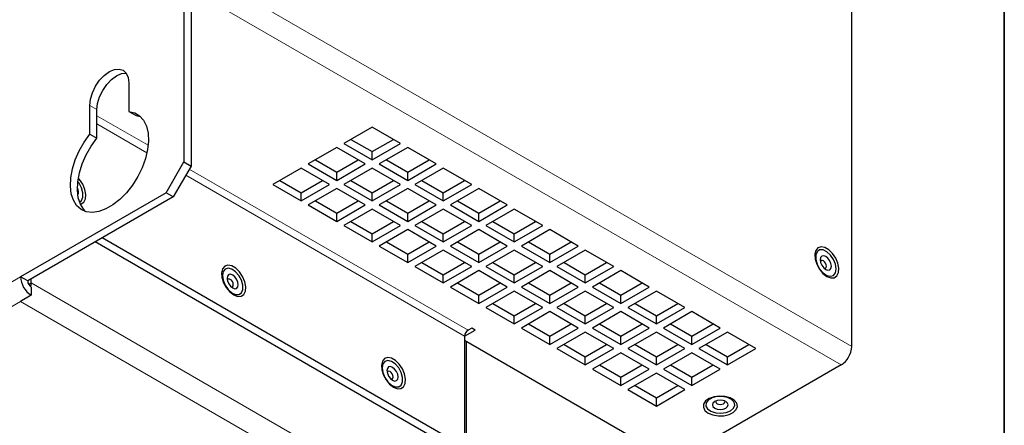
# Model space of a CAD drawing. Header units: millimetres. Extents: x 5 to 418, y 2 to 292.
# Tile 23 of 25: x 362 to 408, y 103 to 122. Entities that reach past the tile are written whole.
import ezdxf

# ---------------------------------------------------------------- set-up
doc = ezdxf.new("R2010")
doc.units = ezdxf.units.MM
doc.layers.add('SLD-0', color=7, linetype='Continuous')

msp = doc.modelspace()

# ---------------------------------------------------------------- linework, layer by layer
at = {"color": 7, "linetype": 'Continuous', "lineweight": 25}
for p, q in [((400.9119, 106.4718), (400.9119, 156.7708)), ((369.8935, 123.8069), (369.8935, 115.0427)), ((370.2235, 123.2354), (370.2235, 114.8522)), ((367.3361, 118.7106), (367.3361, 117.3819)), ((365.5212, 116.3342), (365.5212, 117.6629)), ((365.8512, 116.1437), (365.8512, 117.4724)), ((367.3361, 117.3819), (367.6661, 117.1914)), ((367.6661, 117.1914), (367.8662, 117.1522)), ((378.638, 116.6632), (377.3181, 115.9013)), ((379.958, 115.9013), (378.638, 116.6632)), ((365.5212, 116.3342), (365.8512, 116.1437)), ((377.3181, 115.9013), (378.638, 115.1393)), ((377.6482, 116.0918), (378.638, 115.5203)), ((378.638, 115.5203), (379.6279, 116.0918)), ((378.638, 115.1393), (379.958, 115.9013)), ((376.9881, 115.7108), (375.6682, 114.9488)), ((378.3081, 114.9488), (376.9881, 115.7108)), ((378.638, 115.1393), (378.638, 115.5203)), ((380.288, 115.7108), (378.968, 114.9488)), ((381.6079, 114.9488), (380.288, 115.7108)), ((369.0685, 113.6139), (369.8935, 115.0427)), ((370.2235, 114.8522), (369.3985, 113.4234)), ((369.8935, 115.0427), (370.2235, 114.8522)), ((375.6682, 114.9488), (376.9881, 114.1868)), ((375.9982, 115.1393), (376.9881, 114.5679)), ((376.9881, 114.5679), (377.978, 115.1393)), ((376.9881, 114.1868), (378.3081, 114.9488)), ((378.968, 114.9488), (380.288, 114.1868)), ((379.2981, 115.1393), (380.288, 114.5679)), ((380.288, 114.5679), (381.2779, 115.1393)), ((380.288, 114.1868), (381.6079, 114.9488)), ((375.3382, 114.7583), (374.0183, 113.9963)), ((376.6582, 113.9963), (375.3382, 114.7583)), ((376.9881, 114.1868), (376.9881, 114.5679)), ((378.638, 114.7583), (377.3181, 113.9963)), ((379.958, 113.9963), (378.638, 114.7583)), ((380.288, 114.1868), (380.288, 114.5679)), ((381.9379, 114.7583), (380.6179, 113.9963)), ((383.2578, 113.9963), (381.9379, 114.7583)), ((374.0183, 113.9963), (375.3382, 113.2343)), ((374.3483, 114.1868), (375.3382, 113.6154)), ((375.3382, 113.6154), (376.3281, 114.1868)), ((375.3382, 113.2343), (376.6582, 113.9963)), ((377.3181, 113.9963), (378.638, 113.2343)), ((377.6482, 114.1868), (378.638, 113.6154)), ((378.638, 113.6154), (379.6279, 114.1868)), ((378.638, 113.2343), (379.958, 113.9963)), ((380.6179, 113.9963), (381.9379, 113.2343)), ((380.948, 114.1868), (381.9379, 113.6154)), ((381.9379, 113.6154), (382.9278, 114.1868)), ((381.9379, 113.2343), (383.2578, 113.9963)), ((369.0685, 113.6139), (362.3039, 109.7087)), ((369.3985, 113.4234), (369.0685, 113.6139)), ((375.3382, 113.2343), (375.3382, 113.6154)), ((376.9881, 113.8058), (375.6682, 113.0438)), ((378.3081, 113.0438), (376.9881, 113.8058)), ((378.638, 113.2343), (378.638, 113.6154)), ((380.288, 113.8058), (378.968, 113.0438)), ((381.6079, 113.0438), (380.288, 113.8058)), ((381.9379, 113.2343), (381.9379, 113.6154)), ((383.5878, 113.8058), (382.2679, 113.0438)), ((384.9077, 113.0438), (383.5878, 113.8058)), ((369.3985, 113.4234), (362.6339, 109.5182)), ((375.6682, 113.0438), (376.9881, 112.2819)), ((375.9982, 113.2344), (376.9881, 112.6629)), ((376.9881, 112.6629), (377.978, 113.2344)), ((376.9881, 112.2819), (378.3081, 113.0438)), ((378.968, 113.0438), (380.288, 112.2819)), ((379.2981, 113.2344), (380.288, 112.6629)), ((380.288, 112.6629), (381.2779, 113.2344)), ((380.288, 112.2819), (381.6079, 113.0438)), ((382.2679, 113.0438), (383.5878, 112.2819)), ((382.5979, 113.2344), (383.5878, 112.6629)), ((383.5878, 112.6629), (384.5777, 113.2344)), ((383.5878, 112.2819), (384.9077, 113.0438)), ((376.9881, 112.2819), (376.9881, 112.6629)), ((378.638, 112.8533), (377.3181, 112.0914)), ((379.958, 112.0914), (378.638, 112.8533)), ((380.288, 112.2819), (380.288, 112.6629)), ((381.9379, 112.8533), (380.6179, 112.0914)), ((383.2578, 112.0914), (381.9379, 112.8533)), ((383.5878, 112.2819), (383.5878, 112.6629)), ((385.2377, 112.8533), (383.9178, 112.0914)), ((386.5576, 112.0914), (385.2377, 112.8533)), ((377.3181, 112.0914), (378.638, 111.3294)), ((377.6482, 112.2819), (378.638, 111.7104)), ((378.638, 111.7104), (379.6279, 112.2819)), ((378.638, 111.3294), (379.958, 112.0914)), ((380.6179, 112.0914), (381.9379, 111.3294)), ((380.948, 112.2819), (381.9379, 111.7104)), ((381.9379, 111.7104), (382.9278, 112.2819)), ((381.9379, 111.3294), (383.2578, 112.0914)), ((383.9178, 112.0914), (385.2377, 111.3294)), ((384.2478, 112.2819), (385.2377, 111.7104)), ((385.2377, 111.7104), (386.2276, 112.2819)), ((385.2377, 111.3294), (386.5576, 112.0914)), ((378.638, 111.3294), (378.638, 111.7104)), ((380.288, 111.9009), (378.968, 111.1389)), ((381.6079, 111.1389), (380.288, 111.9009)), ((381.9379, 111.3294), (381.9379, 111.7104)), ((383.5878, 111.9009), (382.2679, 111.1389)), ((384.9077, 111.1389), (383.5878, 111.9009)), ((385.2377, 111.3294), (385.2377, 111.7104)), ((386.8876, 111.9009), (385.5677, 111.1389)), ((388.2076, 111.1389), (386.8876, 111.9009)), ((382.5978, 101.6133), (365.7692, 111.3282)), ((382.9278, 101.8038), (366.0992, 111.5187)), ((379.2981, 111.3294), (380.288, 110.758)), ((380.288, 110.758), (381.2779, 111.3294)), ((382.5979, 111.3294), (383.5878, 110.758)), ((383.5878, 110.758), (384.5777, 111.3294)), ((385.8977, 111.3294), (386.8876, 110.758)), ((386.8876, 110.758), (387.8775, 111.3294)), ((378.968, 111.1389), (380.288, 110.3769)), ((380.288, 110.3769), (381.6079, 111.1389)), ((380.288, 110.3769), (380.288, 110.758)), ((381.9379, 110.9484), (380.6179, 110.1864)), ((383.2578, 110.1864), (381.9379, 110.9484)), ((382.2679, 111.1389), (383.5878, 110.3769)), ((383.5878, 110.3769), (384.9077, 111.1389)), ((383.5878, 110.3769), (383.5878, 110.758)), ((385.2377, 110.9484), (383.9178, 110.1864)), ((386.5576, 110.1864), (385.2377, 110.9484)), ((385.5677, 111.1389), (386.8876, 110.3769)), ((386.8876, 110.3769), (388.2076, 111.1389)), ((386.8876, 110.3769), (386.8876, 110.758)), ((388.5375, 110.9484), (387.2176, 110.1864)), ((389.8575, 110.1864), (388.5375, 110.9484)), ((380.948, 110.3769), (381.9379, 109.8055)), ((381.9379, 109.8055), (382.9278, 110.3769)), ((384.2478, 110.3769), (385.2377, 109.8055)), ((385.2377, 109.8055), (386.2276, 110.3769)), ((387.5476, 110.3769), (388.5375, 109.8055)), ((388.5375, 109.8055), (389.5274, 110.3769)), ((380.6179, 110.1864), (381.9379, 109.4244)), ((381.9379, 109.4244), (383.2578, 110.1864)), ((381.9379, 109.4244), (381.9379, 109.8055)), ((383.5878, 109.9959), (382.2679, 109.2339)), ((384.9077, 109.2339), (383.5878, 109.9959)), ((383.9178, 110.1864), (385.2377, 109.4244)), ((385.2377, 109.4244), (386.5576, 110.1864)), ((385.2377, 109.4244), (385.2377, 109.8055)), ((386.8876, 109.9959), (385.5677, 109.2339)), ((388.2076, 109.2339), (386.8876, 109.9959)), ((387.2176, 110.1864), (388.5375, 109.4244)), ((388.5375, 109.4244), (389.8575, 110.1864)), ((388.5375, 109.4244), (388.5375, 109.8055)), ((390.1875, 109.9959), (388.8675, 109.2339)), ((391.5074, 109.2339), (390.1875, 109.9959)), ((362.6339, 109.5182), (362.3039, 109.7087)), ((362.7989, 109.423), (362.7989, 109.6135)), ((382.5979, 109.4245), (383.5878, 108.853)), ((383.5878, 108.853), (384.5777, 109.4245)), ((385.8977, 109.4245), (386.8876, 108.853)), ((386.8876, 108.853), (387.8775, 109.4245)), ((389.1976, 109.4245), (390.1875, 108.853)), ((390.1875, 108.853), (391.1774, 109.4245)), ((362.7989, 109.2324), (362.7989, 108.8514)), ((382.2679, 109.2339), (383.5878, 108.472)), ((383.5878, 108.472), (384.9077, 109.2339)), ((385.2377, 109.0434), (383.9178, 108.2815)), ((386.5576, 108.2815), (385.2377, 109.0434)), ((385.5677, 109.2339), (386.8876, 108.472)), ((386.8876, 108.472), (388.2076, 109.2339)), ((388.5375, 109.0434), (387.2176, 108.2815)), ((389.8575, 108.2815), (388.5375, 109.0434)), ((388.8675, 109.2339), (390.1875, 108.472)), ((390.1875, 108.472), (391.5074, 109.2339)), ((391.8374, 109.0434), (390.5174, 108.2815)), ((393.1573, 108.2815), (391.8374, 109.0434)), ((362.7989, 108.8514), (362.3039, 108.5657)), ((383.5878, 108.472), (383.5878, 108.853)), ((384.2478, 108.472), (385.2377, 107.9005)), ((385.2377, 107.9005), (386.2276, 108.472)), ((386.8876, 108.472), (386.8876, 108.853)), ((387.5476, 108.472), (388.5375, 107.9005)), ((388.5375, 107.9005), (389.5274, 108.472)), ((390.1875, 108.472), (390.1875, 108.853)), ((390.8475, 108.472), (391.8374, 107.9005)), ((391.8374, 107.9005), (392.8273, 108.472)), ((383.9178, 108.2815), (385.2377, 107.5195)), ((385.2377, 107.5195), (386.5576, 108.2815)), ((386.8876, 108.091), (385.5677, 107.329)), ((388.2076, 107.329), (386.8876, 108.091)), ((387.2176, 108.2815), (388.5375, 107.5195)), ((388.5375, 107.5195), (389.8575, 108.2815)), ((390.1875, 108.091), (388.8675, 107.329)), ((391.5074, 107.329), (390.1875, 108.091)), ((390.5174, 108.2815), (391.8374, 107.5195)), ((391.8374, 107.5195), (393.1573, 108.2815)), ((393.4873, 108.091), (392.1674, 107.329)), ((394.8072, 107.329), (393.4873, 108.091)), ((385.2377, 107.5195), (385.2377, 107.9005)), ((385.8977, 107.5195), (386.8876, 106.9481)), ((386.8876, 106.9481), (387.8775, 107.5195)), ((388.5375, 107.5195), (388.5375, 107.9005)), ((389.1976, 107.5195), (390.1875, 106.9481)), ((390.1875, 106.9481), (391.1774, 107.5195)), ((391.8374, 107.5195), (391.8374, 107.9005)), ((392.4974, 107.5195), (393.4873, 106.9481)), ((393.4873, 106.9481), (394.4772, 107.5195)), ((382.9278, 106.948), (383.4228, 107.2337)), ((383.2578, 107.329), (383.0928, 107.2337)), ((383.4228, 107.2337), (383.2578, 107.329)), ((385.5677, 107.329), (386.8876, 106.567)), ((386.8876, 106.567), (388.2076, 107.329)), ((388.5375, 107.1385), (387.2176, 106.3765)), ((389.8575, 106.3765), (388.5375, 107.1385)), ((388.8675, 107.329), (390.1875, 106.567)), ((390.1875, 106.567), (391.5074, 107.329)), ((391.8374, 107.1385), (390.5174, 106.3765)), ((393.1573, 106.3765), (391.8374, 107.1385)), ((392.1674, 107.329), (393.4873, 106.567)), ((393.4873, 106.567), (394.8072, 107.329)), ((395.1372, 107.1385), (393.8173, 106.3765)), ((396.4571, 106.3765), (395.1372, 107.1385)), ((382.9278, 106.948), (382.9278, 101.8038)), ((392.6623, 101.1379), (382.9278, 106.7575)), ((383.0103, 97.7551), (383.0103, 106.7099)), ((386.8876, 106.567), (386.8876, 106.9481)), ((390.1875, 106.567), (390.1875, 106.9481)), ((393.4873, 106.567), (393.4873, 106.9481)), ((387.2176, 106.3765), (388.5375, 105.6145)), ((387.5476, 106.567), (388.5375, 105.9956)), ((388.5375, 105.9956), (389.5274, 106.567)), ((388.5375, 105.6145), (389.8575, 106.3765)), ((390.1875, 106.186), (388.8675, 105.424)), ((391.5074, 105.424), (390.1875, 106.186)), ((390.5174, 106.3765), (391.8374, 105.6145)), ((390.8475, 106.567), (391.8374, 105.9956)), ((391.8374, 105.9956), (392.8273, 106.567)), ((391.8374, 105.6145), (393.1573, 106.3765)), ((393.4873, 106.186), (392.1674, 105.424)), ((394.8072, 105.424), (393.4873, 106.186)), ((393.8173, 106.3765), (395.1372, 105.6145)), ((394.1473, 106.567), (395.1372, 105.9956)), ((395.1372, 105.9956), (396.1271, 106.567)), ((395.1372, 105.6145), (396.4571, 106.3765)), ((388.5375, 105.6145), (388.5375, 105.9956)), ((391.8374, 105.6145), (391.8374, 105.9956)), ((395.1372, 105.6145), (395.1372, 105.9956)), ((388.8675, 105.424), (390.1875, 104.662)), ((389.1976, 105.6146), (390.1875, 105.0431)), ((390.1875, 105.0431), (391.1774, 105.6146)), ((390.1875, 104.662), (391.5074, 105.424)), ((391.8374, 105.2335), (390.5174, 104.4716)), ((393.1573, 104.4716), (391.8374, 105.2335)), ((392.1674, 105.424), (393.4873, 104.662)), ((392.4974, 105.6146), (393.4873, 105.0431)), ((400.4169, 105.6145), (392.6623, 101.1379)), ((393.4873, 105.0431), (394.4772, 105.6146)), ((393.4873, 104.662), (394.8072, 105.424)), ((390.1875, 104.662), (390.1875, 105.0431)), ((393.4873, 104.662), (393.4873, 105.0431)), ((390.5174, 104.4716), (391.8374, 103.7096)), ((390.8475, 104.6621), (391.8374, 104.0906)), ((391.8374, 104.0906), (392.8273, 104.6621)), ((391.8374, 103.7096), (393.1573, 104.4716)), ((391.8374, 103.7096), (391.8374, 104.0906))]:
    msp.add_line(p, q, dxfattribs=at)
at = {"color": 7, "linetype": 'Continuous', "lineweight": 18}
for p, q in [((370.8834, 123.8069), (400.9119, 106.4718)), ((400.4169, 105.6145), (370.3885, 122.9496)), ((365.5212, 117.6629), (365.8512, 117.4724)), ((368.2287, 115.8146), (365.8512, 117.1871)), ((365.8512, 116.8061), (368.1719, 115.4664)), ((369.9766, 114.4246), (382.9278, 106.948)), ((383.0928, 107.2337), (370.1416, 114.7103)), ((337.5551, 95.4216), (362.3039, 109.7087)), ((362.6822, 109.3556), (362.7989, 109.423)), ((382.5154, 98.0409), (362.7989, 109.423)), ((362.3039, 108.5657), (338.5451, 94.85)), ((382.0204, 97.1836), (362.3039, 108.5657))]:
    msp.add_line(p, q, dxfattribs=at)
at = {"color": 7, "linetype": 'Continuous', "lineweight": 25, "flags": 128}
for points in [[(365.5212, 117.6629), (365.5521, 117.9519), (365.6428, 118.257), (365.787, 118.5573), (365.9749, 118.8323), (366.1938, 119.0633), (366.4287, 119.2346), (366.6635, 119.3345), (366.8824, 119.3562), (367.0703, 119.2981), (367.2146, 119.1644), (367.3052, 118.964), (367.3361, 118.7106)], [(365.8512, 117.4724), (365.8821, 117.7615), (365.9728, 118.0665), (366.117, 118.3668), (366.3049, 118.6418), (366.5238, 118.8729), (366.7587, 119.0441), (366.9935, 119.144), (367.2124, 119.1657), (367.2137, 119.1656)], [(367.3361, 117.3819), (367.6036, 117.3187), (367.8329, 117.1814), (368.0166, 116.9747), (368.1486, 116.7051), (368.2247, 116.3815), (368.2424, 116.0144), (368.2011, 115.6158), (368.1023, 115.1985), (367.949, 114.7761), (367.7463, 114.3624), (367.5007, 113.9709), (367.2203, 113.6142), (366.9142, 113.304), (366.5923, 113.0503), (366.2651, 112.8614), (365.9431, 112.7434), (365.637, 112.7001), (365.3566, 112.7331), (365.1111, 112.8411), (364.9084, 113.0208), (364.7551, 113.2662), (364.6562, 113.5693), (364.6149, 113.9204), (364.6327, 114.3079), (364.7088, 114.7194), (364.8408, 115.1414), (365.0244, 115.5601), (365.2537, 115.9621), (365.5212, 116.3342)], [(365.3211, 112.7434), (365.2383, 112.8303), (365.0851, 113.0757), (364.9862, 113.3788), (364.9449, 113.7299), (364.9626, 114.1174), (365.0388, 114.5289), (365.1708, 114.9509), (365.3544, 115.3696), (365.5837, 115.7716), (365.8512, 116.1437)], [(365.043, 113.1786), (365.1379, 113.252), (365.2015, 113.4047), (365.2015, 113.6077), (365.1379, 113.8337), (365.0195, 114.0522), (364.9637, 114.1263)], [(365.0808, 113.085), (365.1233, 113.0951), (365.2484, 113.1798), (365.3226, 113.3322), (365.3378, 113.536), (365.2925, 113.7688), (365.1915, 114.0057), (365.0457, 114.2208), (364.9873, 114.2862)], [(399.757, 109.7297), (399.9391, 109.6597), (400.1015, 109.6674), (400.2266, 109.7521), (400.3008, 109.9046), (400.316, 110.1083), (400.2707, 110.3412), (400.1697, 110.578), (400.024, 110.7931), (399.8493, 110.9632), (399.6646, 111.0698), (399.49, 111.1014), (399.3443, 111.0545), (399.2432, 110.9343), (399.1979, 110.7538), (399.2132, 110.5324), (399.2873, 110.2943), (399.4124, 110.0652), (399.5748, 109.87), (399.757, 109.7297)], [(400.1878, 110.0738), (400.1555, 110.2921), (400.0629, 110.5181), (399.9226, 110.7215), (399.7535, 110.8747), (399.5784, 110.9571), (399.421, 110.9574), (399.3025, 110.8757), (399.239, 110.7231), (399.239, 110.52), (399.3025, 110.294), (399.421, 110.0756), (399.5784, 109.8942), (399.7535, 109.7744), (399.9226, 109.7323), (400.0629, 109.7737), (400.1555, 109.8929), (400.1878, 110.0738)], [(372.2034, 108.8713), (372.3855, 108.8012), (372.5479, 108.809), (372.673, 108.8936), (372.7472, 109.0461), (372.7624, 109.2498), (372.7171, 109.4827), (372.6161, 109.7195), (372.4704, 109.9346), (372.2957, 110.1047), (372.111, 110.2113), (371.9364, 110.2429), (371.7907, 110.196), (371.6897, 110.0758), (371.6443, 109.8953), (371.6596, 109.674), (371.7338, 109.4359), (371.8588, 109.2068), (372.0212, 109.0115), (372.2034, 108.8713)], [(399.9692, 110.2), (399.9494, 110.3263), (399.8931, 110.4561), (399.8088, 110.5699), (399.7093, 110.6501), (399.6099, 110.6847), (399.5256, 110.6683), (399.4693, 110.6035), (399.4495, 110.5), (399.4693, 110.3738), (399.5256, 110.2439), (399.6099, 110.1302), (399.7093, 110.0499), (399.8088, 110.0154), (399.8931, 110.0318), (399.9494, 110.0966), (399.9692, 110.2)], [(399.7382, 110.2), (399.7272, 110.2702), (399.6959, 110.3423), (399.6491, 110.4055), (399.5938, 110.4501), (399.5386, 110.4693), (399.4918, 110.4602), (399.4605, 110.4241), (399.4581, 110.4184)], [(371.6773, 109.7678), (371.7096, 109.5495), (371.8022, 109.3235), (371.9425, 109.1201), (372.1116, 108.9669), (372.2867, 108.8845), (372.4441, 108.8842), (372.5626, 108.9658), (372.6261, 109.1185), (372.6261, 109.3216), (372.5626, 109.5476), (372.4441, 109.766), (372.2867, 109.9474), (372.1116, 110.0672), (371.9425, 110.1093), (371.8022, 110.0679), (371.7096, 109.9487), (371.6773, 109.7678)], [(371.8959, 109.6416), (371.9157, 109.5153), (371.972, 109.3854), (372.0563, 109.2717), (372.1557, 109.1915), (372.2552, 109.1569), (372.3395, 109.1733), (372.3958, 109.2381), (372.4156, 109.3415), (372.3958, 109.4678), (372.3395, 109.5977), (372.2552, 109.7114), (372.1557, 109.7916), (372.0563, 109.8262), (371.972, 109.8098), (371.9157, 109.745), (371.8959, 109.6416)], [(399.6429, 110.0982), (399.6491, 110.0974), (399.6959, 110.1065), (399.7272, 110.1426), (399.7382, 110.2)], [(372.0894, 109.2398), (372.0955, 109.239), (372.1423, 109.2481), (372.1736, 109.2841), (372.1846, 109.3415), (372.1736, 109.4117), (372.1423, 109.4838), (372.0955, 109.547), (372.0403, 109.5916), (371.985, 109.6108), (371.9382, 109.6017), (371.9069, 109.5657), (371.9045, 109.56)], [(379.628, 104.5851), (379.8101, 104.5151), (379.9726, 104.5228), (380.0976, 104.6075), (380.1718, 104.76), (380.1871, 104.9637), (380.1417, 105.1966), (380.0407, 105.4334), (379.895, 105.6485), (379.7203, 105.8186), (379.5357, 105.9252), (379.361, 105.9568), (379.2153, 105.9099), (379.1143, 105.7897), (379.0689, 105.6091), (379.0842, 105.3878), (379.1584, 105.1497), (379.2834, 104.9206), (379.4459, 104.7254), (379.628, 104.5851)], [(379.1019, 105.4816), (379.1342, 105.2634), (379.2268, 105.0373), (379.3671, 104.8339), (379.5362, 104.6807), (379.7113, 104.5984), (379.8687, 104.598), (379.9872, 104.6797), (380.0507, 104.8324), (380.0507, 105.0354), (379.9872, 105.2614), (379.8687, 105.4799), (379.7113, 105.6613), (379.5362, 105.7811), (379.3671, 105.8231), (379.2268, 105.7818), (379.1342, 105.6626), (379.1019, 105.4816)], [(379.3205, 105.3554), (379.3403, 105.2292), (379.3966, 105.0993), (379.4809, 104.9856), (379.5804, 104.9053), (379.6798, 104.8708), (379.7641, 104.8872), (379.8205, 104.952), (379.8402, 105.0554), (379.8205, 105.1817), (379.7641, 105.3115), (379.6798, 105.4252), (379.5804, 105.5055), (379.4809, 105.5401), (379.3966, 105.5237), (379.3403, 105.4588), (379.3205, 105.3554)], [(379.514, 104.9536), (379.5201, 104.9528), (379.567, 104.9619), (379.5983, 104.9979), (379.6092, 105.0554), (379.5983, 105.1255), (379.567, 105.1977), (379.5201, 105.2609), (379.4649, 105.3055), (379.4096, 105.3247), (379.3628, 105.3156), (379.3315, 105.2795), (379.3291, 105.2738)], [(394.2463, 103.3857), (394.4588, 103.2981), (394.7091, 103.2551), (394.97, 103.2613), (395.2133, 103.3161), (395.4126, 103.4136), (395.5463, 103.5431), (395.5999, 103.6906), (395.5676, 103.8402), (395.4529, 103.9757), (395.2682, 104.0823), (395.0336, 104.1485), (394.7744, 104.1672), (394.5188, 104.1362), (394.2945, 104.059), (394.1257, 103.944), (394.0308, 103.8036), (394.02, 103.6529), (394.0945, 103.5084), (394.2463, 103.3857)], [(395.2857, 103.4884), (395.4262, 103.6068), (395.4832, 103.7465), (395.4488, 103.8887), (395.3278, 104.0141), (395.1365, 104.1058), (394.9007, 104.1515), (394.6523, 104.1448), (394.4248, 104.0868), (394.249, 103.9853), (394.1485, 103.854), (394.137, 103.7106), (394.2161, 103.5745), (394.3749, 103.464), (394.5922, 103.3942), (394.8385, 103.3744), (395.0805, 103.4072), (395.2857, 103.4884)], [(395.0671, 103.6146), (395.1468, 103.6834), (395.1747, 103.7646), (395.1468, 103.8458), (395.0671, 103.9146), (394.9479, 103.9606), (394.8072, 103.9767), (394.6666, 103.9606), (394.5474, 103.9146), (394.4677, 103.8458), (394.4397, 103.7646), (394.4677, 103.6834), (394.5474, 103.6146), (394.6666, 103.5686), (394.8072, 103.5524), (394.9479, 103.5686), (395.0671, 103.6146)], [(394.6223, 103.9479), (394.6186, 103.943), (394.6031, 103.8979), (394.6186, 103.8528), (394.6629, 103.8146), (394.7291, 103.789), (394.8072, 103.7801), (394.8854, 103.789), (394.9516, 103.8146)], [(394.9516, 103.8146), (394.9959, 103.8528), (395.0114, 103.8979), (394.9959, 103.943), (394.9921, 103.9479)]]:
    msp.add_lwpolyline(points, dxfattribs=at)
at = {"color": 7, "linetype": 'Continuous', "lineweight": 25}
for centre, radius, start, end in [((364.6336, 113.6485), 0.358, 337.06201, 29.94918), ((363.3785, 109.7576), 1.0758, 182.60548, 237.39452), ((362.9921, 109.5345), 0.3586, 182.60548, 237.39452), ((362.0003, 109.4281), 0.7986, 346.82546, 359.63001), ((383.286, 106.9317), 0.3586, 122.60548, 177.39452), ((399.8373, 106.5207), 1.0758, 302.60548, 357.39452)]:
    msp.add_arc(centre, radius, start, end, dxfattribs=at)
at = {"layer": 'SLD-0', "lineweight": 35}
msp.add_line((408, 12), (408, 282.5), dxfattribs=at)

doc.saveas('drawing.dxf')
